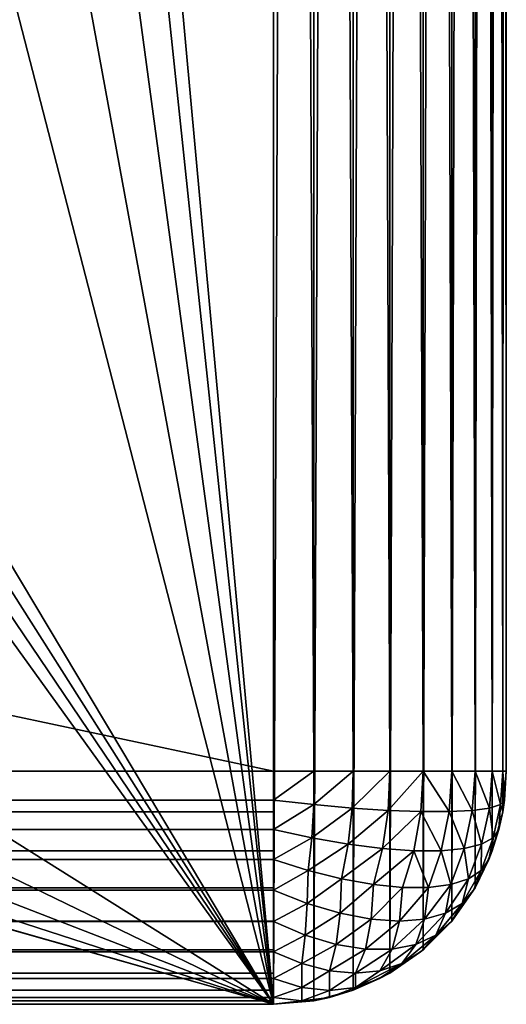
# Model space of a CAD drawing. Header units: millimetres. Extents: x -95 to 95, y -21 to 21.
# Tile 71 of 89: x 92.91 to 95, y -21 to -16.77. Entities that reach past the tile are written whole.
import ezdxf

# ---------------------------------------------------------------- set-up
doc = ezdxf.new("R2010")
doc.units = ezdxf.units.MM
doc.header["$LTSCALE"] = 135.540879
for name, color, linetype in [('1', 7, 'CONTINUOUS'), ('14', 7, 'CONTINUOUS'), ('15', 7, 'CONTINUOUS'), ('16', 7, 'CONTINUOUS'), ('2', 7, 'CONTINUOUS'), ('3', 7, 'CONTINUOUS'), ('4', 7, 'CONTINUOUS'), ('7', 7, 'CONTINUOUS')]:
    doc.layers.add(name, color=color, linetype=linetype)

msp = doc.modelspace()

# ---------------------------------------------------------------- linework, layer by layer
at = {"layer": '1', "color": 7, "linetype": 'Continuous', "true_color": 0xe0f2ff}
for points in [[(94, 21), (94, -21), (93.3921, -14.3518), (94, 21)], [(94.1736, 20.9848), (94, -21), (94, 21), (94.1736, 20.9848)], [(94.1736, -20.9848), (94, -21), (94.1736, 20.9848), (94.1736, -20.9848)], [(94.342, 20.9397), (94.1736, -20.9848), (94.1736, 20.9848), (94.342, 20.9397)], [(94.342, -20.9397), (94.1736, -20.9848), (94.342, 20.9397), (94.342, -20.9397)], [(94.5, 20.866), (94.342, -20.9397), (94.342, 20.9397), (94.5, 20.866)], [(94.5, -20.866), (94.342, -20.9397), (94.5, 20.866), (94.5, -20.866)], [(94.6428, 20.766), (94.5, -20.866), (94.5, 20.866), (94.6428, 20.766)], [(94.6428, -20.766), (94.5, -20.866), (94.6428, 20.766), (94.6428, -20.766)], [(94.766, 20.6428), (94.6428, -20.766), (94.6428, 20.766), (94.766, 20.6428)], [(94.766, -20.6428), (94.6428, -20.766), (94.766, 20.6428), (94.766, -20.6428)], [(94.866, 20.5), (94.766, -20.6428), (94.766, 20.6428), (94.866, 20.5)], [(94.866, -20.5), (94.766, -20.6428), (94.866, 20.5), (94.866, -20.5)], [(94.9397, 20.342), (94.866, -20.5), (94.866, 20.5), (94.9397, 20.342)], [(94.9397, -20.342), (94.866, -20.5), (94.9397, 20.342), (94.9397, -20.342)], [(94.9848, 20.1736), (94.9397, -20.342), (94.9397, 20.342), (94.9848, 20.1736)], [(94.9848, -20.1736), (94.9397, -20.342), (94.9848, 20.1736), (94.9848, -20.1736)], [(95, 20), (94.9848, -20.1736), (94.9848, 20.1736), (95, 20)], [(95, -20), (94.9848, -20.1736), (95, 20), (95, -20)], [(93.3921, -14.3518), (94, -21), (93.3587, -14.9314), (93.3921, -14.3518)], [(93.3587, -14.9314), (94, -21), (93.2584, -15.505), (93.3587, -14.9314)], [(93.2584, -15.505), (94, -21), (93.0928, -16.0629), (93.2584, -15.505)], [(93.0928, -16.0629), (94, -21), (92.8639, -16.598), (93.0928, -16.0629)], [(92.8639, -16.598), (94, -21), (92.192, -17.9748), (92.8639, -16.598)], [(92.192, -17.9748), (94, -21), (92.1345, -18.0612), (92.192, -17.9748)], [(92.1345, -18.0612), (94, -21), (92.0612, -18.1345), (92.1345, -18.0612)], [(92.0612, -18.1345), (94, -21), (91.9748, -18.192), (92.0612, -18.1345)], [(91.9748, -18.192), (94, -21), (90.598, -18.8639), (91.9748, -18.192)], [(90.598, -18.8639), (94, -21), (90.0629, -19.0928), (90.598, -18.8639)], [(90.0629, -19.0928), (94, -21), (89.5051, -19.2584), (90.0629, -19.0928)], [(89.5051, -19.2584), (94, -21), (88.9314, -19.3587), (89.5051, -19.2584)], [(94, -21), (-94, -21), (88.3518, -19.3921), (94, -21)], [(94, -21), (88.3518, -19.3921), (88.9314, -19.3587), (94, -21)]]:
    msp.add_3dface(points, dxfattribs=at)
at = {"layer": '14', "color": 7, "linetype": 'Continuous', "true_color": 0xe0f2ff}
for points in [[(94.9848, -20.1736, 111.5), (95, -20), (94.9923, -20.1239, 111.5), (94.9848, -20.1736, 111.5)], [(94.9848, -20.1736), (95, -20), (94.9848, -20.1736, 111.5), (94.9848, -20.1736)], [(95, -20), (95, -20, 111.5), (94.9923, -20.1239, 111.5), (95, -20)], [(94.9397, -20.342, 111.5), (94.9848, -20.1736), (94.9684, -20.2494, 111.5), (94.9397, -20.342, 111.5)], [(94.9397, -20.342), (94.9848, -20.1736), (94.9397, -20.342, 111.5), (94.9397, -20.342)], [(94.9684, -20.2494, 111.5), (94.9848, -20.1736), (94.9848, -20.1736, 111.5), (94.9684, -20.2494, 111.5)], [(94.866, -20.5, 111.5), (94.9397, -20.342), (94.9255, -20.3786, 111.5), (94.866, -20.5, 111.5)], [(94.866, -20.5), (94.9397, -20.342), (94.866, -20.5, 111.5), (94.866, -20.5)], [(94.9255, -20.3786, 111.5), (94.9397, -20.342), (94.9397, -20.342, 111.5), (94.9255, -20.3786, 111.5)], [(94.766, -20.6428), (94.866, -20.5), (94.7661, -20.6428, 111.5), (94.766, -20.6428)], [(94.7661, -20.6428, 111.5), (94.866, -20.5), (94.8597, -20.5108, 111.5), (94.7661, -20.6428, 111.5)], [(94.8597, -20.5108, 111.5), (94.866, -20.5), (94.866, -20.5, 111.5), (94.8597, -20.5108, 111.5)], [(94.6428, -20.766), (94.766, -20.6428), (94.6428, -20.766, 111.5), (94.6428, -20.766)], [(94.6428, -20.766, 111.5), (94.766, -20.6428), (94.7642, -20.645, 111.5), (94.6428, -20.766, 111.5)], [(94.7642, -20.645, 111.5), (94.766, -20.6428), (94.7661, -20.6428, 111.5), (94.7642, -20.645, 111.5)], [(94.5, -20.866, 111.5), (94.6428, -20.766), (94.6316, -20.7753, 111.5), (94.5, -20.866, 111.5)], [(94.5, -20.866), (94.6428, -20.766), (94.5, -20.866, 111.5), (94.5, -20.866)], [(94.6316, -20.7753, 111.5), (94.6428, -20.766), (94.6428, -20.766, 111.5), (94.6316, -20.7753, 111.5)], [(94.342, -20.9397, 111.5), (94.5, -20.866), (94.4562, -20.8899, 111.5), (94.342, -20.9397, 111.5)], [(94.342, -20.9397), (94.5, -20.866), (94.342, -20.9397, 111.5), (94.342, -20.9397)], [(94.4562, -20.8899, 111.5), (94.5, -20.866), (94.5, -20.866, 111.5), (94.4562, -20.8899, 111.5)], [(94.1736, -20.9848), (94.342, -20.9397), (94.1737, -20.9848, 111.5), (94.1736, -20.9848)], [(94.1737, -20.9848, 111.5), (94.342, -20.9397), (94.2403, -20.9707, 111.5), (94.1737, -20.9848, 111.5)], [(94.2403, -20.9707, 111.5), (94.342, -20.9397), (94.342, -20.9397, 111.5), (94.2403, -20.9707, 111.5)], [(94, -21), (94.1736, -20.9848), (94, -21, 111.5), (94, -21)], [(94, -21, 111.5), (94.1736, -20.9848), (94.1737, -20.9848, 111.5), (94, -21, 111.5)]]:
    msp.add_3dface(points, dxfattribs=at)
at = {"layer": '15', "color": 7, "linetype": 'Continuous', "true_color": 0xe0f2ff}
for points in [[(94.173, -20.1431, 112.4745), (94.1736, -20, 112.4848), (94, -20.1239, 112.4923), (94.173, -20.1431, 112.4745)], [(94.1736, -20, 112.4848), (94, -20, 112.5), (94, -20.1239, 112.4923), (94.1736, -20, 112.4848)], [(94.342, -20, 112.4397), (94.1736, -20, 112.4848), (94.173, -20.1431, 112.4745), (94.342, -20, 112.4397)], [(94.3379, -20.1578, 112.4279), (94.342, -20, 112.4397), (94.173, -20.1431, 112.4745), (94.3379, -20.1578, 112.4279)], [(94.5, -20, 112.366), (94.342, -20, 112.4397), (94.3379, -20.1578, 112.4279), (94.5, -20, 112.366)], [(94.4927, -20.1679, 112.3538), (94.5, -20, 112.366), (94.3379, -20.1578, 112.4279), (94.4927, -20.1679, 112.3538)], [(94.6428, -20, 112.266), (94.5, -20, 112.366), (94.4927, -20.1679, 112.3538), (94.6428, -20, 112.266)], [(94.633, -20.173, 112.2546), (94.6428, -20, 112.266), (94.4927, -20.1679, 112.3538), (94.633, -20.173, 112.2546)], [(94.7546, -20.173, 112.133), (94.6428, -20, 112.266), (94.633, -20.173, 112.2546), (94.7546, -20.173, 112.133)], [(94.766, -20, 112.1428), (94.6428, -20, 112.266), (94.7546, -20.173, 112.133), (94.766, -20, 112.1428)], [(94.8538, -20.1679, 111.9927), (94.766, -20, 112.1428), (94.7546, -20.173, 112.133), (94.8538, -20.1679, 111.9927)], [(94.866, -20, 112), (94.766, -20, 112.1428), (94.8538, -20.1679, 111.9927), (94.866, -20, 112)], [(94.9279, -20.1578, 111.8379), (94.866, -20, 112), (94.8538, -20.1679, 111.9927), (94.9279, -20.1578, 111.8379)], [(94.9397, -20, 111.842), (94.866, -20, 112), (94.9279, -20.1578, 111.8379), (94.9397, -20, 111.842)], [(94.9745, -20.1431, 111.673), (94.9397, -20, 111.842), (94.9279, -20.1578, 111.8379), (94.9745, -20.1431, 111.673)], [(94.9848, -20, 111.6736), (94.9397, -20, 111.842), (94.9745, -20.1431, 111.673), (94.9848, -20, 111.6736)], [(94.9923, -20.1239, 111.5), (94.9848, -20, 111.6736), (94.9745, -20.1431, 111.673), (94.9923, -20.1239, 111.5)], [(95, -20, 111.5), (94.9848, -20, 111.6736), (94.9923, -20.1239, 111.5), (95, -20, 111.5)], [(94, -20.2494, 112.4684), (94, -20.1239, 112.4923), (94, -20.1736, 112.4848), (94, -20.2494, 112.4684)], [(94.173, -20.1431, 112.4745), (94, -20.1239, 112.4923), (94, -20.2494, 112.4684), (94.173, -20.1431, 112.4745)], [(94.173, -20.1431, 112.4745), (94, -20.2494, 112.4684), (94.1647, -20.2855, 112.4441), (94.173, -20.1431, 112.4745)], [(94.3379, -20.1578, 112.4279), (94.173, -20.1431, 112.4745), (94.1647, -20.2855, 112.4441), (94.3379, -20.1578, 112.4279)], [(94.9745, -20.1431, 111.673), (94.9279, -20.1578, 111.8379), (94.9441, -20.2855, 111.6647), (94.9745, -20.1431, 111.673)], [(94.9684, -20.2494, 111.5), (94.9745, -20.1431, 111.673), (94.9441, -20.2855, 111.6647), (94.9684, -20.2494, 111.5)], [(94.9684, -20.2494, 111.5), (94.9848, -20.1736, 111.5), (94.9745, -20.1431, 111.673), (94.9684, -20.2494, 111.5)], [(94.9848, -20.1736, 111.5), (94.9923, -20.1239, 111.5), (94.9745, -20.1431, 111.673), (94.9848, -20.1736, 111.5)], [(94.3379, -20.1578, 112.4279), (94.1647, -20.2855, 112.4441), (94.3211, -20.3129, 112.3939), (94.3379, -20.1578, 112.4279)], [(94.4927, -20.1679, 112.3538), (94.3379, -20.1578, 112.4279), (94.3211, -20.3129, 112.3939), (94.4927, -20.1679, 112.3538)], [(94.4927, -20.1679, 112.3538), (94.3211, -20.3129, 112.3939), (94.4687, -20.3315, 112.3188), (94.4927, -20.1679, 112.3538)], [(94.633, -20.173, 112.2546), (94.4927, -20.1679, 112.3538), (94.4687, -20.3315, 112.3188), (94.633, -20.173, 112.2546)], [(94.633, -20.173, 112.2546), (94.4687, -20.3315, 112.3188), (94.6032, -20.341, 112.221), (94.633, -20.173, 112.2546)], [(94.633, -20.173, 112.2546), (94.6032, -20.341, 112.221), (94.721, -20.341, 112.1032), (94.633, -20.173, 112.2546)], [(94.7546, -20.173, 112.133), (94.633, -20.173, 112.2546), (94.721, -20.341, 112.1032), (94.7546, -20.173, 112.133)], [(94.7546, -20.173, 112.133), (94.721, -20.341, 112.1032), (94.8188, -20.3315, 111.9687), (94.7546, -20.173, 112.133)], [(94.8538, -20.1679, 111.9927), (94.7546, -20.173, 112.133), (94.8188, -20.3315, 111.9687), (94.8538, -20.1679, 111.9927)], [(94.8538, -20.1679, 111.9927), (94.8188, -20.3315, 111.9687), (94.8939, -20.3129, 111.8211), (94.8538, -20.1679, 111.9927)], [(94.9279, -20.1578, 111.8379), (94.8538, -20.1679, 111.9927), (94.8939, -20.3129, 111.8211), (94.9279, -20.1578, 111.8379)], [(94.9279, -20.1578, 111.8379), (94.8939, -20.3129, 111.8211), (94.9441, -20.2855, 111.6647), (94.9279, -20.1578, 111.8379)], [(94, -20.342, 112.4397), (94, -20.3786, 112.4255), (94, -20.2494, 112.4684), (94, -20.342, 112.4397)], [(94, -20.2494, 112.4684), (94, -20.3786, 112.4255), (94.1647, -20.2855, 112.4441), (94, -20.2494, 112.4684)], [(94.9397, -20.342, 111.5), (94.9684, -20.2494, 111.5), (94.9441, -20.2855, 111.6647), (94.9397, -20.342, 111.5)], [(94, -20.3786, 112.4255), (94.1495, -20.4257, 112.3924), (94.1647, -20.2855, 112.4441), (94, -20.3786, 112.4255)], [(94.1647, -20.2855, 112.4441), (94.1495, -20.4257, 112.3924), (94.3211, -20.3129, 112.3939), (94.1647, -20.2855, 112.4441)], [(94.1495, -20.4257, 112.3924), (94.293, -20.4618, 112.3372), (94.3211, -20.3129, 112.3939), (94.1495, -20.4257, 112.3924)], [(94.3211, -20.3129, 112.3939), (94.293, -20.4618, 112.3372), (94.4687, -20.3315, 112.3188), (94.3211, -20.3129, 112.3939)], [(94.8188, -20.3315, 111.9687), (94.8372, -20.4618, 111.793), (94.8939, -20.3129, 111.8211), (94.8188, -20.3315, 111.9687)], [(94.8372, -20.4618, 111.793), (94.8924, -20.4257, 111.6495), (94.8939, -20.3129, 111.8211), (94.8372, -20.4618, 111.793)], [(94.8939, -20.3129, 111.8211), (94.8924, -20.4257, 111.6495), (94.9441, -20.2855, 111.6647), (94.8939, -20.3129, 111.8211)], [(94.8924, -20.4257, 111.6495), (94.9255, -20.3786, 111.5), (94.9441, -20.2855, 111.6647), (94.8924, -20.4257, 111.6495)], [(94.9255, -20.3786, 111.5), (94.9397, -20.342, 111.5), (94.9441, -20.2855, 111.6647), (94.9255, -20.3786, 111.5)], [(94.293, -20.4618, 112.3372), (94.4291, -20.4863, 112.2612), (94.4687, -20.3315, 112.3188), (94.293, -20.4618, 112.3372)], [(94.4687, -20.3315, 112.3188), (94.4291, -20.4863, 112.2612), (94.6032, -20.341, 112.221), (94.4687, -20.3315, 112.3188)], [(94.4291, -20.4863, 112.2612), (94.5545, -20.4987, 112.1661), (94.6032, -20.341, 112.221), (94.4291, -20.4863, 112.2612)], [(94.5545, -20.4987, 112.1661), (94.6661, -20.4987, 112.0545), (94.6032, -20.341, 112.221), (94.5545, -20.4987, 112.1661)], [(94.6032, -20.341, 112.221), (94.6661, -20.4987, 112.0545), (94.721, -20.341, 112.1032), (94.6032, -20.341, 112.221)], [(94.6661, -20.4987, 112.0545), (94.7612, -20.4863, 111.9291), (94.721, -20.341, 112.1032), (94.6661, -20.4987, 112.0545)], [(94.721, -20.341, 112.1032), (94.7612, -20.4863, 111.9291), (94.8188, -20.3315, 111.9687), (94.721, -20.341, 112.1032)], [(94.7612, -20.4863, 111.9291), (94.8372, -20.4618, 111.793), (94.8188, -20.3315, 111.9687), (94.7612, -20.4863, 111.9291)], [(94, -20.5, 112.366), (94, -20.5108, 112.3597), (94, -20.3786, 112.4255), (94, -20.5, 112.366)], [(94, -20.3786, 112.4255), (94, -20.5108, 112.3597), (94.1495, -20.4257, 112.3924), (94, -20.3786, 112.4255)], [(94.866, -20.5, 111.5), (94.9255, -20.3786, 111.5), (94.8924, -20.4257, 111.6495), (94.866, -20.5, 111.5)], [(94, -20.5108, 112.3597), (94.1455, -20.5677, 112.3103), (94.1495, -20.4257, 112.3924), (94, -20.5108, 112.3597)], [(94.1495, -20.4257, 112.3924), (94.1455, -20.5677, 112.3103), (94.293, -20.4618, 112.3372), (94.1495, -20.4257, 112.3924)], [(94.8372, -20.4618, 111.793), (94.8103, -20.5677, 111.6455), (94.8924, -20.4257, 111.6495), (94.8372, -20.4618, 111.793)], [(94.8103, -20.5677, 111.6455), (94.8597, -20.5108, 111.5), (94.8924, -20.4257, 111.6495), (94.8103, -20.5677, 111.6455)], [(94.8597, -20.5108, 111.5), (94.866, -20.5, 111.5), (94.8924, -20.4257, 111.6495), (94.8597, -20.5108, 111.5)], [(94.1455, -20.5677, 112.3103), (94.2862, -20.6093, 112.2395), (94.293, -20.4618, 112.3372), (94.1455, -20.5677, 112.3103)], [(94.293, -20.4618, 112.3372), (94.2862, -20.6093, 112.2395), (94.4291, -20.4863, 112.2612), (94.293, -20.4618, 112.3372)], [(94.2862, -20.6093, 112.2395), (94.4194, -20.6346, 112.1491), (94.4291, -20.4863, 112.2612), (94.2862, -20.6093, 112.2395)], [(94.4291, -20.4863, 112.2612), (94.4194, -20.6346, 112.1491), (94.5545, -20.4987, 112.1661), (94.4291, -20.4863, 112.2612)], [(94.6661, -20.4987, 112.0545), (94.6491, -20.6346, 111.9194), (94.7612, -20.4863, 111.9291), (94.6661, -20.4987, 112.0545)], [(94.6491, -20.6346, 111.9194), (94.7395, -20.6093, 111.7862), (94.7612, -20.4863, 111.9291), (94.6491, -20.6346, 111.9194)], [(94.7612, -20.4863, 111.9291), (94.7395, -20.6093, 111.7862), (94.8372, -20.4618, 111.793), (94.7612, -20.4863, 111.9291)], [(94.7395, -20.6093, 111.7862), (94.8103, -20.5677, 111.6455), (94.8372, -20.4618, 111.793), (94.7395, -20.6093, 111.7862)], [(94, -20.6428, 112.2661), (94, -20.645, 112.2642), (94, -20.5108, 112.3597), (94, -20.6428, 112.2661)], [(94, -20.5108, 112.3597), (94, -20.645, 112.2642), (94.1455, -20.5677, 112.3103), (94, -20.5108, 112.3597)], [(94.4194, -20.6346, 112.1491), (94.5414, -20.6432, 112.0414), (94.5545, -20.4987, 112.1661), (94.4194, -20.6346, 112.1491)], [(94.5545, -20.4987, 112.1661), (94.5414, -20.6432, 112.0414), (94.6661, -20.4987, 112.0545), (94.5545, -20.4987, 112.1661)], [(94.5414, -20.6432, 112.0414), (94.6491, -20.6346, 111.9194), (94.6661, -20.4987, 112.0545), (94.5414, -20.6432, 112.0414)], [(94.7661, -20.6428, 111.5), (94.8597, -20.5108, 111.5), (94.8103, -20.5677, 111.6455), (94.7661, -20.6428, 111.5)], [(94, -20.645, 112.2642), (94.1366, -20.7037, 112.1973), (94.1455, -20.5677, 112.3103), (94, -20.645, 112.2642)], [(94.1455, -20.5677, 112.3103), (94.1366, -20.7037, 112.1973), (94.2862, -20.6093, 112.2395), (94.1455, -20.5677, 112.3103)], [(94.7395, -20.6093, 111.7862), (94.6973, -20.7037, 111.6366), (94.8103, -20.5677, 111.6455), (94.7395, -20.6093, 111.7862)], [(94.6973, -20.7037, 111.6366), (94.7642, -20.645, 111.5), (94.8103, -20.5677, 111.6455), (94.6973, -20.7037, 111.6366)], [(94.7642, -20.645, 111.5), (94.7661, -20.6428, 111.5), (94.8103, -20.5677, 111.6455), (94.7642, -20.645, 111.5)], [(94.1366, -20.7037, 112.1973), (94.2694, -20.7437, 112.1119), (94.2862, -20.6093, 112.2395), (94.1366, -20.7037, 112.1973)], [(94.2862, -20.6093, 112.2395), (94.2694, -20.7437, 112.1119), (94.4194, -20.6346, 112.1491), (94.2862, -20.6093, 112.2395)], [(94.6491, -20.6346, 111.9194), (94.6119, -20.7437, 111.7694), (94.7395, -20.6093, 111.7862), (94.6491, -20.6346, 111.9194)], [(94.6119, -20.7437, 111.7694), (94.6973, -20.7037, 111.6366), (94.7395, -20.6093, 111.7862), (94.6119, -20.7437, 111.7694)], [(94, -20.766, 112.1428), (94, -20.7753, 112.1316), (94, -20.645, 112.2642), (94, -20.766, 112.1428)], [(94, -20.645, 112.2642), (94, -20.7753, 112.1316), (94.1366, -20.7037, 112.1973), (94, -20.645, 112.2642)], [(94.2694, -20.7437, 112.1119), (94.395, -20.7639, 112.0102), (94.4194, -20.6346, 112.1491), (94.2694, -20.7437, 112.1119)], [(94.4194, -20.6346, 112.1491), (94.395, -20.7639, 112.0102), (94.5414, -20.6432, 112.0414), (94.4194, -20.6346, 112.1491)], [(94.395, -20.7639, 112.0102), (94.5102, -20.7639, 111.895), (94.5414, -20.6432, 112.0414), (94.395, -20.7639, 112.0102)], [(94.5414, -20.6432, 112.0414), (94.5102, -20.7639, 111.895), (94.6491, -20.6346, 111.9194), (94.5414, -20.6432, 112.0414)], [(94.5102, -20.7639, 111.895), (94.6119, -20.7437, 111.7694), (94.6491, -20.6346, 111.9194), (94.5102, -20.7639, 111.895)], [(94.6428, -20.766, 111.5), (94.7642, -20.645, 111.5), (94.6973, -20.7037, 111.6366), (94.6428, -20.766, 111.5)], [(94, -20.7753, 112.1316), (94.1219, -20.8256, 112.0509), (94.1366, -20.7037, 112.1973), (94, -20.7753, 112.1316)], [(94.1366, -20.7037, 112.1973), (94.1219, -20.8256, 112.0509), (94.2694, -20.7437, 112.1119), (94.1366, -20.7037, 112.1973)], [(94.1219, -20.8256, 112.0509), (94.2403, -20.8562, 111.9574), (94.2694, -20.7437, 112.1119), (94.1219, -20.8256, 112.0509)], [(94.2694, -20.7437, 112.1119), (94.2403, -20.8562, 111.9574), (94.395, -20.7639, 112.0102), (94.2694, -20.7437, 112.1119)], [(94.4574, -20.8562, 111.7403), (94.5509, -20.8256, 111.6219), (94.6119, -20.7437, 111.7694), (94.4574, -20.8562, 111.7403)], [(94.5102, -20.7639, 111.895), (94.4574, -20.8562, 111.7403), (94.6119, -20.7437, 111.7694), (94.5102, -20.7639, 111.895)], [(94.6119, -20.7437, 111.7694), (94.5509, -20.8256, 111.6219), (94.6973, -20.7037, 111.6366), (94.6119, -20.7437, 111.7694)], [(94.5509, -20.8256, 111.6219), (94.6316, -20.7753, 111.5), (94.6973, -20.7037, 111.6366), (94.5509, -20.8256, 111.6219)], [(94.6316, -20.7753, 111.5), (94.6428, -20.766, 111.5), (94.6973, -20.7037, 111.6366), (94.6316, -20.7753, 111.5)], [(94, -20.7753, 112.1316), (94, -20.8899, 111.9562), (94.1219, -20.8256, 112.0509), (94, -20.7753, 112.1316)], [(94, -20.866, 112), (94, -20.8899, 111.9562), (94, -20.7753, 112.1316), (94, -20.866, 112)], [(94.2403, -20.8562, 111.9574), (94.353, -20.8665, 111.853), (94.395, -20.7639, 112.0102), (94.2403, -20.8562, 111.9574)], [(94.353, -20.8665, 111.853), (94.4574, -20.8562, 111.7403), (94.5102, -20.7639, 111.895), (94.353, -20.8665, 111.853)], [(94.395, -20.7639, 112.0102), (94.353, -20.8665, 111.853), (94.5102, -20.7639, 111.895), (94.395, -20.7639, 112.0102)], [(94.5, -20.866, 111.5), (94.6316, -20.7753, 111.5), (94.5509, -20.8256, 111.6219), (94.5, -20.866, 111.5)], [(94, -20.8899, 111.9562), (94.1228, -20.9275, 111.8531), (94.1219, -20.8256, 112.0509), (94, -20.8899, 111.9562)], [(94.1219, -20.8256, 112.0509), (94.1228, -20.9275, 111.8531), (94.2403, -20.8562, 111.9574), (94.1219, -20.8256, 112.0509)], [(94.4574, -20.8562, 111.7403), (94.3531, -20.9275, 111.6228), (94.5509, -20.8256, 111.6219), (94.4574, -20.8562, 111.7403)], [(94.3531, -20.9275, 111.6228), (94.4562, -20.8899, 111.5), (94.5509, -20.8256, 111.6219), (94.3531, -20.9275, 111.6228)], [(94.4562, -20.8899, 111.5), (94.5, -20.866, 111.5), (94.5509, -20.8256, 111.6219), (94.4562, -20.8899, 111.5)], [(94.1228, -20.9275, 111.8531), (94.2411, -20.9401, 111.7411), (94.2403, -20.8562, 111.9574), (94.1228, -20.9275, 111.8531)], [(94.2403, -20.8562, 111.9574), (94.2411, -20.9401, 111.7411), (94.353, -20.8665, 111.853), (94.2403, -20.8562, 111.9574)], [(94.2411, -20.9401, 111.7411), (94.3531, -20.9275, 111.6228), (94.353, -20.8665, 111.853), (94.2411, -20.9401, 111.7411)], [(94.353, -20.8665, 111.853), (94.3531, -20.9275, 111.6228), (94.4574, -20.8562, 111.7403), (94.353, -20.8665, 111.853)], [(94, -20.8899, 111.9562), (94, -20.9707, 111.7403), (94.1228, -20.9275, 111.8531), (94, -20.8899, 111.9562)], [(94, -20.9397, 111.842), (94, -20.9707, 111.7403), (94, -20.8899, 111.9562), (94, -20.9397, 111.842)], [(94.342, -20.9397, 111.5), (94.4562, -20.8899, 111.5), (94.3531, -20.9275, 111.6228), (94.342, -20.9397, 111.5)], [(94, -20.9707, 111.7403), (94.1219, -20.985, 111.6219), (94.1228, -20.9275, 111.8531), (94, -20.9707, 111.7403)], [(94.1228, -20.9275, 111.8531), (94.1219, -20.985, 111.6219), (94.2411, -20.9401, 111.7411), (94.1228, -20.9275, 111.8531)], [(94.1219, -20.985, 111.6219), (94.2403, -20.9707, 111.5), (94.2411, -20.9401, 111.7411), (94.1219, -20.985, 111.6219)], [(94.2403, -20.9707, 111.5), (94.342, -20.9397, 111.5), (94.3531, -20.9275, 111.6228), (94.2403, -20.9707, 111.5)], [(94.2411, -20.9401, 111.7411), (94.2403, -20.9707, 111.5), (94.3531, -20.9275, 111.6228), (94.2411, -20.9401, 111.7411)], [(94, -20.9848, 111.6737), (94, -21, 111.5), (94, -20.9707, 111.7403), (94, -20.9848, 111.6737)], [(94, -20.9707, 111.7403), (94, -21, 111.5), (94.1219, -20.985, 111.6219), (94, -20.9707, 111.7403)], [(94, -21, 111.5), (94.1737, -20.9848, 111.5), (94.1219, -20.985, 111.6219), (94, -21, 111.5)], [(94.1737, -20.9848, 111.5), (94.2403, -20.9707, 111.5), (94.1219, -20.985, 111.6219), (94.1737, -20.9848, 111.5)]]:
    msp.add_3dface(points, dxfattribs=at)
at = {"layer": '16', "color": 7, "linetype": 'Continuous', "true_color": 0xe0f2ff}
for points in [[(94, -20, 112.5), (-94, -20, 112.5), (-94, -20.1239, 112.4923), (94, -20, 112.5)], [(94, -20.1239, 112.4923), (94, -20, 112.5), (-94, -20.1239, 112.4923), (94, -20.1239, 112.4923)], [(-94, -20.1736, 112.4848), (94, -20.1239, 112.4923), (-94, -20.1239, 112.4923), (-94, -20.1736, 112.4848)], [(94, -20.1736, 112.4848), (94, -20.1239, 112.4923), (-94, -20.1736, 112.4848), (94, -20.1736, 112.4848)], [(94, -20.2494, 112.4684), (94, -20.1736, 112.4848), (-94, -20.2494, 112.4684), (94, -20.2494, 112.4684)], [(-94, -20.2494, 112.4684), (94, -20.1736, 112.4848), (-94, -20.1736, 112.4848), (-94, -20.2494, 112.4684)], [(94, -20.342, 112.4397), (94, -20.2494, 112.4684), (-94, -20.342, 112.4397), (94, -20.342, 112.4397)], [(-94, -20.342, 112.4397), (94, -20.2494, 112.4684), (-94, -20.2494, 112.4684), (-94, -20.342, 112.4397)], [(-94, -20.3786, 112.4255), (94, -20.342, 112.4397), (-94, -20.342, 112.4397), (-94, -20.3786, 112.4255)], [(94, -20.3786, 112.4255), (94, -20.342, 112.4397), (-94, -20.3786, 112.4255), (94, -20.3786, 112.4255)], [(94, -20.5, 112.366), (94, -20.3786, 112.4255), (-94, -20.5, 112.366), (94, -20.5, 112.366)], [(-94, -20.5, 112.366), (94, -20.3786, 112.4255), (-94, -20.3786, 112.4255), (-94, -20.5, 112.366)], [(-94, -20.5108, 112.3597), (94, -20.5, 112.366), (-94, -20.5, 112.366), (-94, -20.5108, 112.3597)], [(94, -20.5108, 112.3597), (94, -20.5, 112.366), (-94, -20.5108, 112.3597), (94, -20.5108, 112.3597)], [(-94, -20.6428, 112.2661), (94, -20.5108, 112.3597), (-94, -20.5108, 112.3597), (-94, -20.6428, 112.2661)], [(94, -20.6428, 112.2661), (94, -20.5108, 112.3597), (-94, -20.6428, 112.2661), (94, -20.6428, 112.2661)], [(94, -20.645, 112.2642), (94, -20.6428, 112.2661), (-94, -20.645, 112.2642), (94, -20.645, 112.2642)], [(-94, -20.645, 112.2642), (94, -20.6428, 112.2661), (-94, -20.6428, 112.2661), (-94, -20.645, 112.2642)], [(94, -20.766, 112.1428), (94, -20.645, 112.2642), (-94, -20.766, 112.1428), (94, -20.766, 112.1428)], [(-94, -20.766, 112.1428), (94, -20.645, 112.2642), (-94, -20.645, 112.2642), (-94, -20.766, 112.1428)], [(-94, -20.7753, 112.1316), (94, -20.766, 112.1428), (-94, -20.766, 112.1428), (-94, -20.7753, 112.1316)], [(94, -20.7753, 112.1316), (94, -20.766, 112.1428), (-94, -20.7753, 112.1316), (94, -20.7753, 112.1316)], [(-94, -20.866, 112), (94, -20.7753, 112.1316), (-94, -20.7753, 112.1316), (-94, -20.866, 112)], [(94, -20.866, 112), (94, -20.7753, 112.1316), (-94, -20.866, 112), (94, -20.866, 112)], [(94, -20.8899, 111.9562), (94, -20.866, 112), (-94, -20.8899, 111.9562), (94, -20.8899, 111.9562)], [(-94, -20.8899, 111.9562), (94, -20.866, 112), (-94, -20.866, 112), (-94, -20.8899, 111.9562)], [(-94, -20.9397, 111.842), (94, -20.8899, 111.9562), (-94, -20.8899, 111.9562), (-94, -20.9397, 111.842)], [(94, -20.9397, 111.842), (94, -20.8899, 111.9562), (-94, -20.9397, 111.842), (94, -20.9397, 111.842)], [(-94, -20.9707, 111.7403), (94, -20.9397, 111.842), (-94, -20.9397, 111.842), (-94, -20.9707, 111.7403)], [(94, -20.9707, 111.7403), (94, -20.9397, 111.842), (-94, -20.9707, 111.7403), (94, -20.9707, 111.7403)], [(-94, -20.9848, 111.6737), (94, -20.9707, 111.7403), (-94, -20.9707, 111.7403), (-94, -20.9848, 111.6737)], [(94, -20.9848, 111.6737), (94, -20.9707, 111.7403), (-94, -20.9848, 111.6737), (94, -20.9848, 111.6737)], [(-94, -21, 111.5), (94, -21, 111.5), (94, -20.9848, 111.6737), (-94, -21, 111.5)], [(-94, -21, 111.5), (94, -20.9848, 111.6737), (-94, -20.9848, 111.6737), (-94, -21, 111.5)]]:
    msp.add_3dface(points, dxfattribs=at)
at = {"layer": '2', "color": 7, "linetype": 'Continuous', "true_color": 0xe0f2ff}
for points in [[(94, -20, 112.5), (94, 20, 112.5), (-94, 20, 112.5), (94, -20, 112.5)], [(-94, -20, 112.5), (94, -20, 112.5), (-94, 20, 112.5), (-94, -20, 112.5)]]:
    msp.add_3dface(points, dxfattribs=at)
at = {"layer": '3', "color": 7, "linetype": 'Continuous', "true_color": 0xe0f2ff}
for points in [[(95, -20, 111.5), (95, -20), (95, 20, 111.5), (95, -20, 111.5)], [(95, -20), (95, 20), (95, 0.9209, 8.9088), (95, -20)], [(95, 20, 111.5), (95, -20), (95, -1.5859, 13.7467), (95, 20, 111.5)], [(95, 0.5595, 8.8075), (95, -20), (95, 0.9209, 8.9088), (95, 0.5595, 8.8075)], [(95, 0.1877, 8.7564), (95, -20), (95, 0.5595, 8.8075), (95, 0.1877, 8.7564)], [(95, -0.1877, 8.7564), (95, -20), (95, 0.1877, 8.7564), (95, -0.1877, 8.7564)], [(95, -0.5595, 8.8075), (95, -20), (95, -0.1877, 8.7564), (95, -0.5595, 8.8075)], [(95, -0.9209, 8.9088), (95, -20), (95, -0.5595, 8.8075), (95, -0.9209, 8.9088)], [(95, -1.2652, 9.0583), (95, -20), (95, -0.9209, 8.9088), (95, -1.2652, 9.0583)], [(95, -1.5859, 9.2533), (95, -20), (95, -1.2652, 9.0583), (95, -1.5859, 9.2533)], [(95, -1.877, 9.4902), (95, -20), (95, -1.5859, 9.2533), (95, -1.877, 9.4902)], [(95, -1.5859, 13.7467), (95, -20), (95, -1.877, 13.5098), (95, -1.5859, 13.7467)], [(95, -2.1332, 9.7645), (95, -20), (95, -1.877, 9.4902), (95, -2.1332, 9.7645)], [(95, -1.877, 13.5098), (95, -20), (95, -2.1332, 13.2355), (95, -1.877, 13.5098)], [(95, -2.3497, 10.0712), (95, -20), (95, -2.1332, 9.7645), (95, -2.3497, 10.0712)], [(95, -2.1332, 13.2355), (95, -20), (95, -2.3497, 12.9288), (95, -2.1332, 13.2355)], [(95, -2.5223, 10.4044), (95, -20), (95, -2.3497, 10.0712), (95, -2.5223, 10.4044)], [(95, -2.3497, 12.9288), (95, -20), (95, -2.5223, 12.5956), (95, -2.3497, 12.9288)], [(95, -2.648, 10.7581), (95, -20), (95, -2.5223, 10.4044), (95, -2.648, 10.7581)], [(95, -2.5223, 12.5956), (95, -20), (95, -2.648, 12.2419), (95, -2.5223, 12.5956)], [(95, -2.7244, 11.1255), (95, -20), (95, -2.648, 10.7581), (95, -2.7244, 11.1255)], [(95, -2.648, 12.2419), (95, -20), (95, -2.7244, 11.8745), (95, -2.648, 12.2419)], [(95, -2.75, 11.5), (95, -20), (95, -2.7244, 11.1255), (95, -2.75, 11.5)], [(95, -20), (95, -2.75, 11.5), (95, -2.7244, 11.8745), (95, -20)]]:
    msp.add_3dface(points, dxfattribs=at)
at = {"layer": '4', "color": 7, "linetype": 'Continuous', "true_color": 0xe0f2ff}
for points in [[(-94, -21), (94, -21), (-77.8768, -21, 49.9638), (-94, -21)], [(-94, -21, 111.5), (77.6934, -21, 96.0996), (94, -21, 111.5), (-94, -21, 111.5)], [(-77.8768, -21, 49.9638), (94, -21), (-77.691, -21, 49.9142), (-77.8768, -21, 49.9638)], [(-77.691, -21, 49.9142), (94, -21), (-77.5, -21, 49.8975), (-77.691, -21, 49.9142)], [(-77.5, -21, 49.8975), (94, -21), (77.5, -21, 49.8975), (-77.5, -21, 49.8975)], [(77.5, -21, 49.8975), (94, -21), (77.691, -21, 49.9142), (77.5, -21, 49.8975)], [(77.691, -21, 49.9142), (94, -21), (77.8768, -21, 49.9638), (77.691, -21, 49.9142)], [(77.6934, -21, 96.0996), (77.8815, -21, 96.0493), (94, -21, 111.5), (77.6934, -21, 96.0996)], [(77.8768, -21, 49.9638), (94, -21), (78.051, -21, 50.045), (77.8768, -21, 49.9638)], [(77.8815, -21, 96.0493), (78.0578, -21, 95.9671), (94, -21, 111.5), (77.8815, -21, 96.0493)], [(78.051, -21, 50.045), (94, -21), (78.2087, -21, 50.1554), (78.051, -21, 50.045)], [(78.0578, -21, 95.9671), (78.2176, -21, 95.8553), (94, -21, 111.5), (78.0578, -21, 95.9671)], [(78.2087, -21, 50.1554), (94, -21), (78.3447, -21, 50.2913), (78.2087, -21, 50.1554)], [(78.2176, -21, 95.8553), (78.3552, -21, 95.7176), (94, -21, 111.5), (78.2176, -21, 95.8553)], [(78.3447, -21, 50.2913), (94, -21), (78.4551, -21, 50.4491), (78.3447, -21, 50.2913)], [(78.3552, -21, 95.7176), (78.467, -21, 95.5579), (94, -21, 111.5), (78.3552, -21, 95.7176)], [(78.4551, -21, 50.4491), (94, -21), (78.5364, -21, 50.6232), (78.4551, -21, 50.4491)], [(78.467, -21, 95.5579), (78.5491, -21, 95.3815), (94, -21, 111.5), (78.467, -21, 95.5579)], [(78.5364, -21, 50.6232), (94, -21), (78.5861, -21, 50.809), (78.5364, -21, 50.6232)], [(78.5491, -21, 95.3815), (78.5994, -21, 95.1934), (94, -21, 111.5), (78.5491, -21, 95.3815)], [(94, -21), (78.6028, -21, 51), (78.5861, -21, 50.809), (94, -21)], [(78.6163, -21, 95), (94, -21), (78.5994, -21, 95.1934), (78.6163, -21, 95)], [(78.5994, -21, 95.1934), (94, -21), (94, -21, 111.5), (78.5994, -21, 95.1934)], [(78.6028, -21, 51), (94, -21), (78.6163, -21, 95), (78.6028, -21, 51)]]:
    msp.add_3dface(points, dxfattribs=at)
at = {"layer": '7', "color": 7, "linetype": 'Continuous', "true_color": 0xe0f2ff}
for points in [[(94, 20, 112.5), (94.1736, -20, 112.4848), (94.1736, 20, 112.4848), (94, 20, 112.5)], [(94, 20, 112.5), (94, -20, 112.5), (94.1736, -20, 112.4848), (94, 20, 112.5)], [(94.1736, 20, 112.4848), (94.342, -20, 112.4397), (94.342, 20, 112.4397), (94.1736, 20, 112.4848)], [(94.1736, -20, 112.4848), (94.342, -20, 112.4397), (94.1736, 20, 112.4848), (94.1736, -20, 112.4848)], [(94.342, 20, 112.4397), (94.5, -20, 112.366), (94.5, 20, 112.366), (94.342, 20, 112.4397)], [(94.342, -20, 112.4397), (94.5, -20, 112.366), (94.342, 20, 112.4397), (94.342, -20, 112.4397)], [(94.5, 20, 112.366), (94.6428, -20, 112.266), (94.6428, 20, 112.266), (94.5, 20, 112.366)], [(94.5, -20, 112.366), (94.6428, -20, 112.266), (94.5, 20, 112.366), (94.5, -20, 112.366)], [(94.6428, -20, 112.266), (94.766, -20, 112.1428), (94.6428, 20, 112.266), (94.6428, -20, 112.266)], [(94.6428, 20, 112.266), (94.766, -20, 112.1428), (94.766, 20, 112.1428), (94.6428, 20, 112.266)], [(94.766, 20, 112.1428), (94.866, -20, 112), (94.866, 20, 112), (94.766, 20, 112.1428)], [(94.766, -20, 112.1428), (94.866, -20, 112), (94.766, 20, 112.1428), (94.766, -20, 112.1428)], [(94.866, 20, 112), (94.9397, -20, 111.842), (94.9397, 20, 111.842), (94.866, 20, 112)], [(94.866, -20, 112), (94.9397, -20, 111.842), (94.866, 20, 112), (94.866, -20, 112)], [(94.9397, 20, 111.842), (94.9848, -20, 111.6736), (94.9848, 20, 111.6736), (94.9397, 20, 111.842)], [(94.9397, -20, 111.842), (94.9848, -20, 111.6736), (94.9397, 20, 111.842), (94.9397, -20, 111.842)], [(95, -20, 111.5), (95, 20, 111.5), (94.9848, 20, 111.6736), (95, -20, 111.5)], [(94.9848, -20, 111.6736), (95, -20, 111.5), (94.9848, 20, 111.6736), (94.9848, -20, 111.6736)]]:
    msp.add_3dface(points, dxfattribs=at)

doc.saveas('drawing.dxf')
